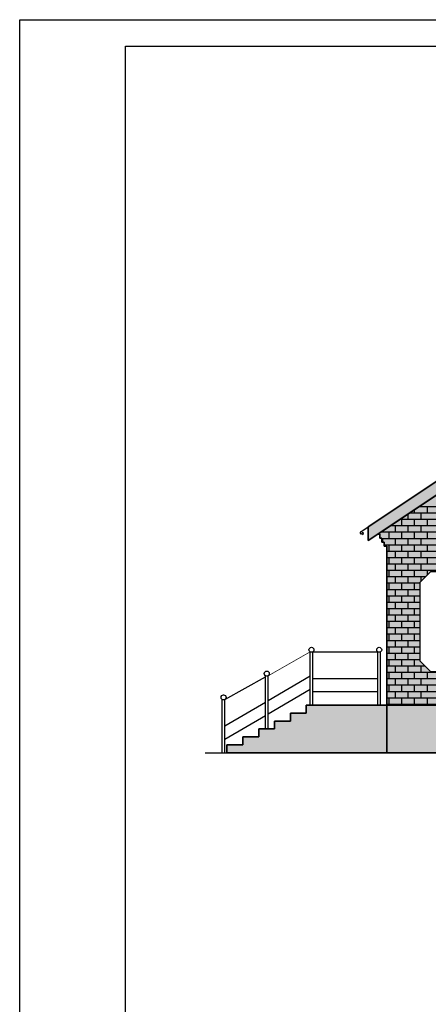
# Model space of a CAD drawing. Header units: millimetres. Extents: x 84778 to 227326, y -44398 to 146312.
# Tile 10 of 67: x 143226 to 150950, y -3630 to 15002. Entities that reach past the tile are written whole.
import ezdxf

# ---------------------------------------------------------------- set-up
doc = ezdxf.new("R2010")
doc.units = ezdxf.units.MM
doc.header["$LTSCALE"] = 10
for name, color, linetype, lineweight in [('Основная', 7, 'Continuous', 30), ('основной', 7, 'Continuous', 30), ('Тонкая', 7, 'Continuous', 25)]:
    doc.layers.add(name, color=color, linetype=linetype, lineweight=lineweight)
doc.layers.add('ОТМЫВКА', color=254, linetype='Continuous')
doc.layers.add('Отмывка 2', color=7, linetype='Continuous')

msp = doc.modelspace()

# ---------------------------------------------------------------- hatches: boundary and pattern name
at = {"layer": 'Основная', "ltscale": 1000}
h = msp.add_hatch(color=254, dxfattribs=at)
h.paths.add_polyline_path([(150164.3, 2031.3), (148644.4, 2031.3), (148644.4, 1881.3), (148344.4, 1881.3), (148344.4, 1731.3), (148044.4, 1731.3), (148044.4, 1581.3), (147744.4, 1581.3), (147744.4, 1431.3), (147444.4, 1431.3), (147444.4, 1281.3), (147144.4, 1281.3), (147144.4, 1131.3), (150164.3, 1131.3)])
h.paths.add_polyline_path([(161244.4, 2981.3), (161524.4, 2981.3), (161524.4, 3431.3), (157644.4, 3431.3), (157644.4, 2031.3), (150164.5, 2031.3), (150164.3, 1131.3), (157644.4, 1131.3)])
at = {"layer": 'ОТМЫВКА', "ltscale": 1000}
h = msp.add_hatch(color=31, dxfattribs=at)
h.paths.add_polyline_path([(158464.4, 5631.2), (158664.4, 5831.2), (160774.4, 5831.2), (160974.4, 5631.2), (160974.4, 4131.2), (160774.4, 3931.2), (158664.4, 3931.2), (158464.4, 4131.2)], flags=16)
h.paths.add_polyline_path([(154534.4, 7361.3), (154734.4, 7561.3), (156844.4, 7561.3), (157044.4, 7361.3), (157044.4, 5861.3), (156844.4, 5661.3), (154734.4, 5661.3), (154534.4, 5861.3)], flags=16)
h.paths.add_polyline_path([(156779.4, 8921.3), (156979.4, 9121.3), (158189.4, 9121.3), (158389.4, 8921.3), (158389.4, 8061.3), (158189.4, 7861.3), (156979.4, 7861.3), (156779.4, 8061.3)], flags=16)
h.paths.add_polyline_path([(149998.6, 5266.3), (150034.4, 5266.2), (150034.4, 5191.2), (150074.4, 5191.2), (150074.4, 5116.2), (150114.4, 5116.2), (150114.4, 5041.2), (150164.5, 5041.2), (150164.5, 2031.3), (157644.4, 2031.3), (157644.4, 3431.3), (161524.4, 3431.3), (161524.2, 6306.2), (161574.4, 6306.2), (161574.4, 6381.2), (161614.4, 6381.2), (161614.4, 6456.2), (161654.4, 6456.3), (161654.4, 6531.3), (161694.4, 6531.3), (161694.4, 6539), (157644.4, 10361.3)])
h.paths.add_polyline_path([(153994.5, 4361.3), (154194.5, 4561.3), (156904.5, 4561.3), (157104.5, 4361.3), (157104.4, 2861.3), (156904.4, 2661.3), (154194.4, 2661.3), (153994.4, 2861.3)], flags=16)
h.paths.add_polyline_path([(152806.5, 4561.3), (153006.5, 4361.3), (153006.4, 2861.3), (152806.4, 2661.3), (150996.4, 2661.3), (150796.4, 2861.3), (150796.4, 4361.3), (150996.5, 4561.3)], flags=16)
edge = h.paths.add_edge_path(flags=0)
edge.add_line((160974.4, 4131.2), (160974.4, 5631.2))
at = {"layer": 'Отмывка 2', "ltscale": 1000}
h = msp.add_hatch(color=254, dxfattribs=at)
h.paths.add_polyline_path([(157644.4, 10361.3), (157644.4, 10621.3), (149815.5, 5404.2), (149815.5, 5144.2)])
h.paths.add_polyline_path([(157644.4, 10621.3), (157644.4, 10361.3), (161872.4, 6370.9), (161872.4, 6630.9)])

# ---------------------------------------------------------------- linework, layer by layer
at = {"lineweight": 30}
for p, q in [((143226.4, -44397.5), (143226.4, 15002.5)), ((143226.4, 15002.5), (227326.4, 15002.5)), ((145226.4, -43897.5), (145226.4, 14502.5)), ((145226.4, 14502.5), (226826.4, 14502.5))]:
    msp.add_line(p, q, dxfattribs=at)
at = {"layer": 'Основная', "ltscale": 1000}
for points in [[(149815.5, 5404.2), (157644.4, 10621.3), (157644.4, 10361.3), (149815.5, 5144.2), (149815.5, 5404.2)], [(149998.6, 5266.3), (150034.4, 5266.2), (150034.4, 5191.2), (150074.4, 5191.2), (150074.4, 5116.2), (150114.4, 5116.2), (150114.4, 5041.2), (150164.5, 5041.2), (150164.5, 2031.3)], [(150164.5, 2031), (157644.4, 2031), (157644.4, 3431.3), (161524.4, 3431.4)], [(146731.8, 1131.3), (157644.4, 1131.3), (161244.4, 2981.3), (163840.3, 2981.3)], [(147144.4, 1131.3), (147144.4, 1281.3), (147444.4, 1281.3), (147444.4, 1431.3), (147744.4, 1431.3), (147744.4, 1581.3), (148044.4, 1581.3), (148044.4, 1731.3), (148344.4, 1731.3), (148344.4, 1881.3), (148644.4, 1881.3), (148644.4, 2031.3), (150164.5, 2031), (150164.3, 1131.3), (147144.4, 1131.3)]]:
    msp.add_lwpolyline(points, dxfattribs=at)
at = {"layer": 'основной', "ltscale": 1000}
msp.add_lwpolyline([(149815.5, 5404.2), (149815.5, 5144.2), (157644.4, 10361.3), (157644.4, 10621.3), (149815.5, 5404.2)], dxfattribs=at)
at = {"layer": 'основной', "ltscale": 50}
msp.add_lwpolyline([(149815.5, 5144.2), (157644.4, 10361.3)], dxfattribs=at)
at = {"layer": 'основной', "linetype": 'Continuous', "ltscale": 1000}
msp.add_lwpolyline([(149815.5, 5404.2), (149815.5, 5144.2)], dxfattribs=at)
at = {"layer": 'Тонкая', "ltscale": 1000}
for p, q in [((150786.4, 5791.2), (154604.4, 5791.2)), ((150812.5, 5791.2), (150812.5, 5808.6)), ((150933.1, 5670.5), (150933.1, 5791.2)), ((150571.2, 5549.9), (150571.2, 5647.8)), ((150605.3, 5670.5), (154725.1, 5670.5)), ((150691.9, 5670.5), (150691.9, 5728.2)), ((150812.5, 5549.9), (150812.5, 5670.5)), ((150243.2, 5429.2), (158464.4, 5429.2)), ((150329.9, 5308.6), (150329.9, 5429.2)), ((150424.2, 5549.9), (158464.4, 5549.9)), ((150450.5, 5429.2), (150450.5, 5549.9)), ((150571.2, 5308.6), (150571.2, 5429.2)), ((150691.9, 5429.2), (150691.9, 5549.9)), ((150812.5, 5308.6), (150812.5, 5429.2)), ((150933.1, 5429.2), (150933.1, 5549.9)), ((150062.1, 5308.6), (158464.4, 5308.6)), ((150088.6, 5308.6), (150088.6, 5326.2)), ((150209.2, 5187.9), (150209.2, 5308.6)), ((150450.5, 5187.9), (150450.5, 5308.6)), ((150691.9, 5187.9), (150691.9, 5308.6)), ((150933.1, 5187.9), (150933.1, 5308.6)), ((150074.4, 5187.9), (158464.4, 5187.9)), ((150088.6, 5116.2), (150088.6, 5187.9)), ((150114.4, 5067.3), (158464.4, 5067.3)), ((150209.2, 4946.6), (150209.2, 5067.3)), ((150329.9, 5067.3), (150329.9, 5187.9)), ((150450.5, 4946.6), (150450.5, 5067.3)), ((150571.2, 5067.3), (150571.2, 5187.9)), ((150691.9, 4946.6), (150691.9, 5067.3)), ((150812.5, 5067.3), (150812.5, 5187.9)), ((150933.1, 4946.6), (150933.1, 5067.3)), ((150164.5, 4946.6), (158464.4, 4946.6)), ((150329.9, 4826), (150329.9, 4946.6)), ((150571.2, 4826), (150571.2, 4946.6)), ((150812.5, 4826), (150812.5, 4946.6)), ((150164.5, 4826), (158464.4, 4826)), ((150164.5, 4705.3), (158464.4, 4705.3)), ((150209.2, 4705.3), (150209.2, 4826)), ((150329.9, 4584.7), (150329.9, 4705.3)), ((150450.5, 4705.3), (150450.5, 4826)), ((150571.2, 4584.7), (150571.2, 4705.3)), ((150691.9, 4705.3), (150691.9, 4826)), ((150812.5, 4584.7), (150812.5, 4705.3)), ((150933.1, 4705.3), (150933.1, 4826)), ((150164.5, 4584.7), (158464.4, 4584.7)), ((150209.2, 4464), (150209.2, 4584.7)), ((150450.5, 4464), (150450.5, 4584.7)), ((150691.9, 4464), (150691.9, 4584.7)), ((150933.1, 4498), (150933.1, 4584.7)), ((150164.5, 4464), (150899.2, 4464)), ((150164.5, 4343.4), (150796.4, 4343.4)), ((150209.2, 4222.7), (150209.2, 4343.4)), ((150329.9, 4343.4), (150329.9, 4464)), ((150450.5, 4222.7), (150450.5, 4343.4)), ((150571.2, 4343.4), (150571.2, 4464)), ((150691.9, 4222.7), (150691.9, 4343.4)), ((150812.5, 4377.3), (150812.5, 4464)), ((150164.5, 4222.7), (150796.4, 4222.7)), ((150164.5, 4102.1), (150796.4, 4102.1)), ((150209.2, 3981.4), (150209.2, 4102.1)), ((150329.9, 4102.1), (150329.9, 4222.7)), ((150450.5, 3981.4), (150450.5, 4102.1)), ((150571.2, 4102.1), (150571.2, 4222.7)), ((150691.9, 3981.4), (150691.9, 4102.1)), ((150164.5, 3981.4), (150796.4, 3981.4)), ((150329.9, 3860.8), (150329.9, 3981.4)), ((150571.2, 3860.8), (150571.2, 3981.4)), ((150164.5, 3860.8), (150796.4, 3860.8)), ((150164.5, 3740.1), (150796.4, 3740.1)), ((150209.2, 3740.1), (150209.2, 3860.8)), ((150329.9, 3619.5), (150329.9, 3740.1)), ((150450.5, 3740.1), (150450.5, 3860.8)), ((150571.2, 3619.5), (150571.2, 3740.1)), ((150691.9, 3740.1), (150691.9, 3860.8)), ((150164.5, 3619.5), (150796.4, 3619.5)), ((150209.2, 3498.8), (150209.2, 3619.5)), ((150450.5, 3498.8), (150450.5, 3619.5)), ((150691.9, 3498.8), (150691.9, 3619.5)), ((150164.5, 3498.8), (150796.4, 3498.8)), ((150164.5, 3378.2), (150796.4, 3378.2)), ((150209.2, 3257.5), (150209.2, 3378.2)), ((150329.9, 3378.2), (150329.9, 3498.8)), ((150450.5, 3257.5), (150450.5, 3378.2)), ((150571.2, 3378.2), (150571.2, 3498.8)), ((150691.9, 3257.5), (150691.9, 3378.2)), ((150164.5, 3257.5), (150796.4, 3257.5)), ((150329.9, 3136.9), (150329.9, 3257.5)), ((150571.2, 3136.9), (150571.2, 3257.5)), ((150164.5, 3136.9), (150796.4, 3136.9)), ((150164.5, 3016.2), (150796.4, 3016.2)), ((150209.2, 3016.2), (150209.2, 3136.9)), ((150329.9, 2895.6), (150329.9, 3016.2)), ((150450.5, 3016.2), (150450.5, 3136.9)), ((150571.2, 2895.6), (150571.2, 3016.2)), ((150691.9, 3016.2), (150691.9, 3136.9)), ((150164.5, 2895.6), (150796.4, 2895.6)), ((150209.2, 2774.9), (150209.2, 2895.6)), ((150450.5, 2774.9), (150450.5, 2895.6)), ((150691.9, 2774.9), (150691.9, 2895.6)), ((150164.5, 2774.9), (150882.7, 2774.9)), ((150164.5, 2654.3), (157644.4, 2654.3)), ((150209.2, 2533.6), (150209.2, 2654.3)), ((150329.9, 2654.3), (150329.9, 2774.9)), ((150450.5, 2533.6), (150450.5, 2654.3)), ((150571.2, 2654.3), (150571.2, 2774.9)), ((150691.9, 2533.6), (150691.9, 2654.3)), ((150812.5, 2654.3), (150812.5, 2774.9)), ((150933.1, 2533.6), (150933.1, 2654.3)), ((150164.5, 2533.6), (157644.4, 2533.6)), ((150329.9, 2413), (150329.9, 2533.6)), ((150571.2, 2413), (150571.2, 2533.6)), ((150812.5, 2413), (150812.5, 2533.6)), ((150164.5, 2413), (157644.4, 2413)), ((150164.5, 2292.3), (157644.4, 2292.3)), ((150209.2, 2292.3), (150209.2, 2413)), ((150329.9, 2171.7), (150329.9, 2292.3)), ((150450.5, 2292.3), (150450.5, 2413)), ((150571.2, 2171.7), (150571.2, 2292.3)), ((150691.9, 2292.3), (150691.9, 2413)), ((150812.5, 2171.7), (150812.5, 2292.3)), ((150933.1, 2292.3), (150933.1, 2413)), ((150164.5, 2171.7), (157644.4, 2171.7)), ((150164.5, 2051), (157644.4, 2051)), ((150209.2, 2051), (150209.2, 2171.7)), ((150329.9, 2031.3), (150329.9, 2051)), ((150450.5, 2051), (150450.5, 2171.7)), ((150571.2, 2031.3), (150571.2, 2051)), ((150691.9, 2051), (150691.9, 2171.7)), ((150812.5, 2031.3), (150812.5, 2051)), ((150933.1, 2051), (150933.1, 2171.7))]:
    msp.add_line(p, q, dxfattribs=at)
at = {"layer": 'Тонкая', "linetype": 'Continuous', "ltscale": 1000}
for p, q in [((150034.4, 5266.2), (149998.6, 5266.3)), ((150034.4, 5191.2), (150034.4, 5266.2)), ((150074.4, 5191.2), (150034.4, 5191.2)), ((150074.4, 5116.2), (150074.4, 5191.2)), ((150114.4, 5116.2), (150074.4, 5116.2)), ((150114.4, 5041.2), (150114.4, 5116.2)), ((150164.3, 1131.3), (150164.5, 5041.2)), ((150796.4, 2861.3), (150796.4, 4361.3))]:
    msp.add_line(p, q, dxfattribs=at)
at = {"layer": 'Тонкая', "lineweight": 30, "ltscale": 50}
msp.add_lwpolyline([(149680.7, 5314.4), (157644.4, 10621.3)], dxfattribs=at)
at = {"layer": 'Тонкая', "linetype": 'Continuous', "ltscale": 1000}
for points in [[(150164.4, 2031.3), (150164.5, 5041.2), (150114.4, 5041.2), (150114.4, 5116.2), (150074.4, 5116.2), (150074.4, 5191.2), (150034.4, 5191.2), (150034.4, 5266.2), (149998.6, 5266.3), (157644.4, 10361.3), (161694.4, 6539), (161694.4, 6531.3), (161654.4, 6531.3), (161654.4, 6456.2), (161614.4, 6456.2), (161614.4, 6381.2), (161574.4, 6381.2), (161574.4, 6306.2), (161524.4, 6306.2), (161524.4, 3431.3), (157644.4, 3431.3), (157644.4, 2031.3), (150164.4, 2031.3)], [(152806.5, 4561.3), (153006.5, 4361.3), (153006.4, 2861.3), (152806.4, 2661.3), (150996.4, 2661.3), (150796.4, 2861.3)], [(150796.4, 4361.3), (150996.5, 4561.3)], [(148717.3, 2031.3), (148717.3, 3038.4)], [(148767.3, 3038.4), (149997.1, 3038.4)], [(148767.3, 2031.3), (148767.3, 3038.4)], [(149997.1, 2031.3), (149997.1, 3038.4)], [(150047.1, 2031.3), (150047.1, 3038.4)], [(147105.7, 2138.4), (147872.2, 2565)], [(147872.2, 1581.3), (147872.2, 2588.4)], [(147922.2, 1581.3), (147922.2, 2588.4)], [(147922.2, 2117.7), (148717.3, 2584.6)], [(148767.3, 2538.4), (149997.1, 2538.4)], [(147922.2, 1867.7), (148717.3, 2334.6)], [(148767.3, 2288.4), (149997.1, 2288.4)], [(147055.7, 1131.3), (147055.7, 2138.4)], [(147105.7, 1131.3), (147105.7, 2138.4)], [(147105.7, 1638.4), (147872.2, 2088.4)], [(147105.7, 1388.4), (147872.2, 1838.4)]]:
    msp.add_lwpolyline(points, dxfattribs=at)
at = {"layer": 'Тонкая', "ltscale": 1000}
for points in [[(157644.4, 10361.3), (149998.6, 5266.3), (150034.4, 5266.2), (150034.3, 5191.2)], [(149998.6, 5266.3), (150034.4, 5266.2), (150034.4, 5191.2), (150074.4, 5191.2), (150074.4, 5116.2), (150114.4, 5116.2), (150114.4, 5041.2), (150164.5, 5041.2), (150164.5, 2031.3), (157644.4, 2031.3)], [(153006.5, 4361.3), (153006.4, 2861.3), (152806.4, 2661.3), (150996.4, 2661.3), (150796.4, 2861.3), (150796.4, 4361.3), (150996.5, 4561.3), (152806.5, 4561.3), (153006.5, 4361.3)], [(150164.3, 1131.3), (150164.5, 2031.3), (157644.4, 2031.3), (157644.4, 3431.3), (161524.4, 3431.3), (161524.4, 2981.3), (161244.4, 2981.3), (157644.4, 1131.3), (150164.3, 1131.3)], [(150164.3, 2031.3), (148644.4, 2031.3), (148644.4, 1881.3), (148344.4, 1881.3), (148344.4, 1731.3), (148044.4, 1731.3), (148044.4, 1581.3), (147744.4, 1581.3), (147744.4, 1431.3), (147444.4, 1431.3), (147444.4, 1281.3), (147144.4, 1281.3), (147144.4, 1131.3), (150164.3, 1131.3), (150164.3, 2031.3)], [(148044.4, 1581.3), (148044.4, 1731.3), (148344.4, 1731.3), (148344.4, 1881.3), (148644.4, 1881.3), (148644.4, 2031.3)], [(148644.4, 2031.3), (150164.4, 2031.3)]]:
    msp.add_lwpolyline(points, dxfattribs=at)
at = {"layer": 'Тонкая', "linetype": 'Continuous', "lineweight": 30, "ltscale": 1000}
msp.add_lwpolyline([(149701.7, 5291.2), (149701.6, 5295.2), (149707.3, 5296.4), (149715.7, 5297.3), (149720.2, 5294.6), (149722.3, 5290.1), (149723.2, 5283.5), (149721.4, 5277.4), (149718.7, 5272.6), (149714.5, 5266.9), (149710.3, 5261.8), (149702.5, 5255.8)], dxfattribs=at)
at = {"layer": 'Тонкая', "linetype": 'Continuous', "lineweight": 0, "ltscale": 1000}
for points in [[(147922.2, 2588.4), (148717.3, 3038.4)], [(148044.4, 1581.3), (147744.4, 1581.3), (147744.4, 1431.3), (147444.4, 1431.3), (147444.4, 1281.3), (147144.4, 1281.3), (147144.4, 1131.3)]]:
    msp.add_lwpolyline(points, dxfattribs=at)
at = {"layer": 'Тонкая', "linetype": 'ByBlock', "ltscale": 1000}
for points in [[(150164.4, 2031.3), (157644.4, 2031.3)], [(146731.8, 1131.3), (157644.4, 1131.3)]]:
    msp.add_lwpolyline(points, dxfattribs=at)
at = {"layer": 'Тонкая', "linetype": 'Continuous', "ltscale": 1000}
for centre in [(148742.3, 3078.6), (150022.1, 3078.6), (147897.2, 2628.6), (147080.7, 2178.6)]:
    msp.add_circle(centre, 47.3, dxfattribs=at)
at = {"layer": 'Тонкая', "linetype": 'Continuous', "lineweight": 30, "ltscale": 1000}
msp.add_arc((149680.7, 5293.4), 21.1, 75.11602, 354.14998, dxfattribs=at)
at = {"layer": 'Тонкая', "color": 7, "linetype": 'Continuous', "lineweight": 0, "ltscale": 1000}
for centre, start, end in [((147897.2, 2628.6), 0, 180), ((147897.2, 2628.6), 180, 0), ((147080.7, 2178.6), 0, 180), ((147080.7, 2178.6), 180, 0)]:
    msp.add_arc(centre, 47.3, start, end, dxfattribs=at)

doc.saveas('drawing.dxf')
